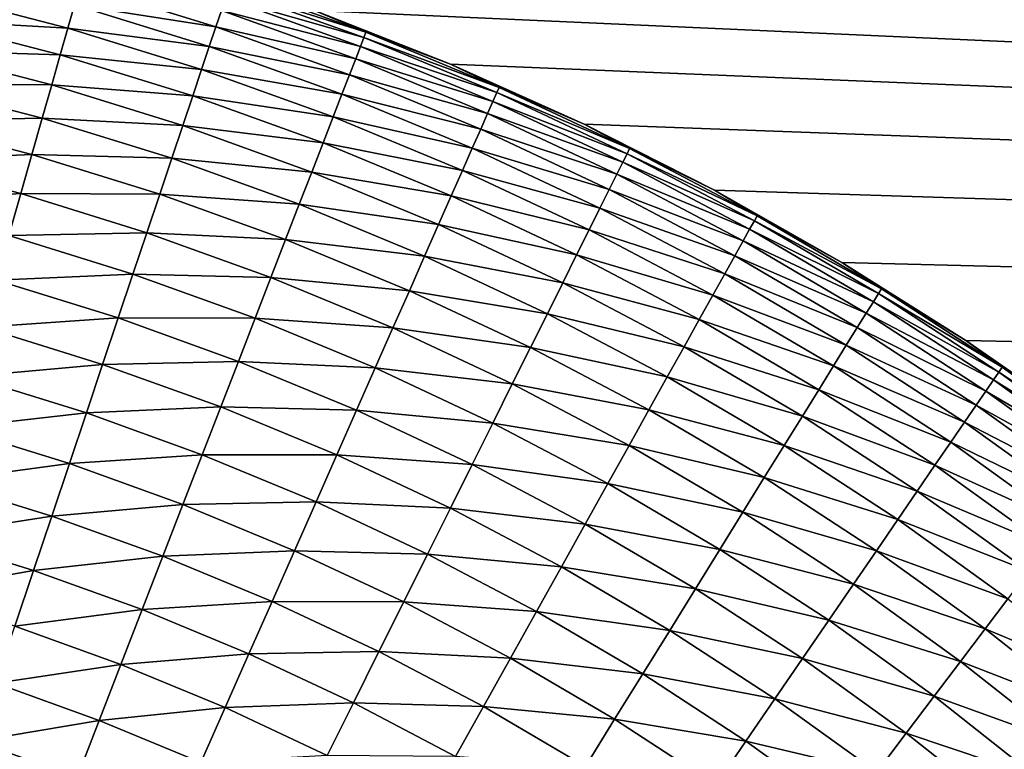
# Model space of a CAD drawing. Extents: x -260 to 260, y -882 to 882.
# Tile 169 of 234: x 11 to 25, y 610 to 621. Entities that reach past the tile are written whole.
import ezdxf

# ---------------------------------------------------------------- set-up
doc = ezdxf.new("R2010")
doc.units = 0
doc.header["$LTSCALE"] = 21.359881
for name, color, linetype in [('1', 7, 'CONTINUOUS'), ('2', 7, 'CONTINUOUS'), ('22', 7, 'CONTINUOUS'), ('25', 7, 'CONTINUOUS')]:
    doc.layers.add(name, color=color, linetype=linetype)

msp = doc.modelspace()

# ---------------------------------------------------------------- linework, layer by layer
at = {"layer": '1', "color": 7, "linetype": 'CONTINUOUS'}
for points in [[(253.525, 812.5), (-253.525, 0), (253.525, 0), (253.525, 812.5)], [(-253.525, 0), (253.525, 812.5), (116.582, 650.819), (-253.525, 0)], [(114.854, 648.894), (-253.525, 0), (116.582, 650.819), (114.854, 648.894)], [(113.045, 647.046), (-253.525, 0), (114.854, 648.894), (113.045, 647.046)], [(111.157, 645.277), (-253.525, 0), (113.045, 647.046), (111.157, 645.277)], [(109.196, 643.59), (-253.525, 0), (111.157, 645.277), (109.196, 643.59)], [(107.164, 641.99), (-253.525, 0), (109.196, 643.59), (107.164, 641.99)], [(105.065, 640.479), (-253.525, 0), (107.164, 641.99), (105.065, 640.479)], [(102.902, 639.059), (-253.525, 0), (105.065, 640.479), (102.902, 639.059)], [(100.681, 637.734), (-253.525, 0), (102.902, 639.059), (100.681, 637.734)], [(98.405, 636.505), (-253.525, 0), (100.681, 637.734), (98.405, 636.505)], [(96.078, 635.376), (-253.525, 0), (98.405, 636.505), (96.078, 635.376)], [(93.704, 634.347), (-253.525, 0), (96.078, 635.376), (93.704, 634.347)], [(91.289, 633.422), (-253.525, 0), (93.704, 634.347), (91.289, 633.422)], [(88.835, 632.602), (-253.525, 0), (91.289, 633.422), (88.835, 632.602)], [(86.349, 631.887), (-253.525, 0), (88.835, 632.602), (86.349, 631.887)], [(83.835, 631.281), (-253.525, 0), (86.349, 631.887), (83.835, 631.281)], [(81.296, 630.783), (-253.525, 0), (83.835, 631.281), (81.296, 630.783)], [(78.739, 630.395), (-253.525, 0), (81.296, 630.783), (78.739, 630.395)], [(76.167, 630.117), (-253.525, 0), (78.739, 630.395), (76.167, 630.117)], [(73.586, 629.95), (-253.525, 0), (76.167, 630.117), (73.586, 629.95)], [(71, 629.895), (-253.525, 0), (73.586, 629.95), (71, 629.895)], [(-129, 629.895), (-253.525, 0), (71, 629.895), (-129, 629.895)]]:
    msp.add_3dface(points, dxfattribs=at)
at = {"layer": '2', "color": 7, "linetype": 'CONTINUOUS'}
for points in [[(-129, 636.857, -9), (71, 636.857, -9), (201.2, 612.442, -9), (-129, 636.857, -9)], [(200.401, 612.494, -9), (-129, 636.857, -9), (201.2, 612.442, -9), (200.401, 612.494, -9)], [(-129, 636.857, -9), (200.401, 612.494, -9), (3.127, 623.39, -9), (-129, 636.857, -9)], [(3.127, 623.39, -9), (200.401, 612.494, -9), (5.204, 623.195, -9), (3.127, 623.39, -9)], [(5.204, 623.195, -9), (200.401, 612.494, -9), (7.27, 622.902, -9), (5.204, 623.195, -9)], [(7.27, 622.902, -9), (200.401, 612.494, -9), (9.32, 622.513, -9), (7.27, 622.902, -9)], [(9.32, 622.513, -9), (200.401, 612.494, -9), (11.35, 622.028, -9), (9.32, 622.513, -9)], [(11.35, 622.028, -9), (200.401, 612.494, -9), (13.354, 621.449, -9), (11.35, 622.028, -9)], [(13.354, 621.449, -9), (200.401, 612.494, -9), (15.329, 620.777, -9), (13.354, 621.449, -9)], [(15.329, 620.777, -9), (200.401, 612.494, -9), (17.27, 620.012, -9), (15.329, 620.777, -9)], [(17.27, 620.012, -9), (200.401, 612.494, -9), (19.173, 619.158, -9), (17.27, 620.012, -9)], [(19.173, 619.158, -9), (200.401, 612.494, -9), (21.035, 618.215, -9), (19.173, 619.158, -9)], [(21.035, 618.215, -9), (200.401, 612.494, -9), (22.85, 617.186, -9), (21.035, 618.215, -9)], [(22.85, 617.186, -9), (200.401, 612.494, -9), (24.614, 616.073, -9), (22.85, 617.186, -9)], [(24.614, 616.073, -9), (200.401, 612.494, -9), (26.325, 614.878, -9), (24.614, 616.073, -9)]]:
    msp.add_3dface(points, dxfattribs=at)
at = {"layer": '22', "color": 7, "linetype": 'CONTINUOUS'}
for points in [[(15.329, 620.777, -9), (17.27, 620.012, -9), (15.329, 620.777, -14), (15.329, 620.777, -9)], [(15.329, 620.777, -14), (17.27, 620.012, -9), (17.27, 620.012, -14), (15.329, 620.777, -14)], [(17.27, 620.012, -9), (19.173, 619.158, -9), (17.27, 620.012, -14), (17.27, 620.012, -9)], [(17.27, 620.012, -14), (19.173, 619.158, -9), (19.173, 619.158, -14), (17.27, 620.012, -14)], [(19.173, 619.158, -9), (21.035, 618.215, -9), (19.173, 619.158, -14), (19.173, 619.158, -9)], [(19.173, 619.158, -14), (21.035, 618.215, -9), (21.035, 618.215, -14), (19.173, 619.158, -14)], [(21.035, 618.215, -9), (22.85, 617.186, -9), (21.035, 618.215, -14), (21.035, 618.215, -9)], [(21.035, 618.215, -14), (22.85, 617.186, -9), (22.85, 617.186, -14), (21.035, 618.215, -14)], [(22.85, 617.186, -9), (24.614, 616.073, -9), (22.85, 617.186, -14), (22.85, 617.186, -9)], [(22.85, 617.186, -14), (24.614, 616.073, -9), (24.614, 616.073, -14), (22.85, 617.186, -14)], [(24.614, 616.073, -9), (26.325, 614.878, -9), (24.614, 616.073, -14), (24.614, 616.073, -9)], [(24.614, 616.073, -14), (26.325, 614.878, -9), (26.325, 614.878, -14), (24.614, 616.073, -14)]]:
    msp.add_3dface(points, dxfattribs=at)
at = {"layer": '25', "color": 7, "linetype": 'CONTINUOUS'}
for points in [[(13.926, 620.548, -18.466), (11.911, 620.862, -19.323), (11.992, 621.147, -18.466), (13.926, 620.548, -18.466)], [(13.926, 620.548, -18.466), (11.992, 621.147, -18.466), (14.003, 620.779, -17.592), (13.926, 620.548, -18.466)], [(16.036, 620.393, -15.809), (14.064, 620.96, -16.706), (14.107, 621.089, -15.809), (16.036, 620.393, -15.809)], [(16.065, 620.469, -14.906), (14.107, 621.089, -15.809), (14.133, 621.167, -14.906), (16.065, 620.469, -14.906)], [(16.036, 620.393, -15.809), (14.107, 621.089, -15.809), (16.065, 620.469, -14.906), (16.036, 620.393, -15.809)], [(15.329, 620.777, -14), (16.065, 620.469, -14.906), (14.133, 621.167, -14.906), (15.329, 620.777, -14)], [(11.816, 620.528, -20.161), (9.794, 620.643, -20.976), (9.885, 621.029, -20.161), (11.816, 620.528, -20.161)], [(11.816, 620.528, -20.161), (9.885, 621.029, -20.161), (11.911, 620.862, -19.323), (11.816, 620.528, -20.161)], [(15.986, 620.266, -16.706), (14.003, 620.779, -17.592), (14.064, 620.96, -16.706), (15.986, 620.266, -16.706)], [(15.986, 620.266, -16.706), (14.064, 620.96, -16.706), (16.036, 620.393, -15.809), (15.986, 620.266, -16.706)], [(13.831, 620.267, -19.323), (11.816, 620.528, -20.161), (11.911, 620.862, -19.323), (13.831, 620.267, -19.323)], [(13.831, 620.267, -19.323), (11.911, 620.862, -19.323), (13.926, 620.548, -18.466), (13.831, 620.267, -19.323)], [(11.707, 620.146, -20.976), (9.692, 620.209, -21.766), (9.794, 620.643, -20.976), (11.707, 620.146, -20.976)], [(11.707, 620.146, -20.976), (9.794, 620.643, -20.976), (11.816, 620.528, -20.161), (11.707, 620.146, -20.976)], [(15.918, 620.088, -17.592), (13.926, 620.548, -18.466), (14.003, 620.779, -17.592), (15.918, 620.088, -17.592)], [(15.918, 620.088, -17.592), (14.003, 620.779, -17.592), (15.986, 620.266, -16.706), (15.918, 620.088, -17.592)], [(15.329, 620.777, -14), (17.27, 620.012, -14), (16.065, 620.469, -14.906), (15.329, 620.777, -14)], [(13.721, 619.938, -20.161), (11.707, 620.146, -20.976), (11.816, 620.528, -20.161), (13.721, 619.938, -20.161)], [(13.721, 619.938, -20.161), (11.816, 620.528, -20.161), (13.831, 620.267, -19.323), (13.721, 619.938, -20.161)], [(15.83, 619.861, -18.466), (13.831, 620.267, -19.323), (13.926, 620.548, -18.466), (15.83, 619.861, -18.466)], [(15.83, 619.861, -18.466), (13.926, 620.548, -18.466), (15.918, 620.088, -17.592), (15.83, 619.861, -18.466)], [(17.93, 619.608, -15.809), (15.986, 620.266, -16.706), (16.036, 620.393, -15.809), (17.93, 619.608, -15.809)], [(17.963, 619.683, -14.906), (16.036, 620.393, -15.809), (16.065, 620.469, -14.906), (17.963, 619.683, -14.906)], [(17.93, 619.608, -15.809), (16.036, 620.393, -15.809), (17.963, 619.683, -14.906), (17.93, 619.608, -15.809)], [(17.27, 620.012, -14), (17.963, 619.683, -14.906), (16.065, 620.469, -14.906), (17.27, 620.012, -14)], [(15.723, 619.585, -19.323), (13.721, 619.938, -20.161), (13.831, 620.267, -19.323), (15.723, 619.585, -19.323)], [(15.723, 619.585, -19.323), (13.831, 620.267, -19.323), (15.83, 619.861, -18.466), (15.723, 619.585, -19.323)], [(17.875, 619.483, -16.706), (15.918, 620.088, -17.592), (15.986, 620.266, -16.706), (17.875, 619.483, -16.706)], [(17.875, 619.483, -16.706), (15.986, 620.266, -16.706), (17.93, 619.608, -15.809), (17.875, 619.483, -16.706)], [(11.585, 619.717, -21.766), (9.579, 619.729, -22.528), (9.692, 620.209, -21.766), (11.585, 619.717, -21.766)], [(11.585, 619.717, -21.766), (9.692, 620.209, -21.766), (11.707, 620.146, -20.976), (11.585, 619.717, -21.766)], [(13.595, 619.561, -20.976), (11.585, 619.717, -21.766), (11.707, 620.146, -20.976), (13.595, 619.561, -20.976)], [(13.595, 619.561, -20.976), (11.707, 620.146, -20.976), (13.721, 619.938, -20.161), (13.595, 619.561, -20.976)], [(17.798, 619.309, -17.592), (15.83, 619.861, -18.466), (15.918, 620.088, -17.592), (17.798, 619.309, -17.592)], [(17.798, 619.309, -17.592), (15.918, 620.088, -17.592), (17.875, 619.483, -16.706), (17.798, 619.309, -17.592)], [(17.27, 620.012, -14), (19.173, 619.158, -14), (17.963, 619.683, -14.906), (17.27, 620.012, -14)], [(15.597, 619.261, -20.161), (13.595, 619.561, -20.976), (13.721, 619.938, -20.161), (15.597, 619.261, -20.161)], [(15.597, 619.261, -20.161), (13.721, 619.938, -20.161), (15.723, 619.585, -19.323), (15.597, 619.261, -20.161)], [(17.7, 619.086, -18.466), (15.723, 619.585, -19.323), (15.83, 619.861, -18.466), (17.7, 619.086, -18.466)], [(17.7, 619.086, -18.466), (15.83, 619.861, -18.466), (17.798, 619.309, -17.592), (17.7, 619.086, -18.466)], [(11.45, 619.243, -22.528), (9.456, 619.205, -23.258), (9.579, 619.729, -22.528), (11.45, 619.243, -22.528)], [(11.45, 619.243, -22.528), (9.579, 619.729, -22.528), (11.585, 619.717, -21.766), (11.45, 619.243, -22.528)], [(13.453, 619.138, -21.766), (11.45, 619.243, -22.528), (11.585, 619.717, -21.766), (13.453, 619.138, -21.766)], [(13.453, 619.138, -21.766), (11.585, 619.717, -21.766), (13.595, 619.561, -20.976), (13.453, 619.138, -21.766)], [(19.823, 618.81, -14.906), (17.93, 619.608, -15.809), (17.963, 619.683, -14.906), (19.823, 618.81, -14.906)], [(19.173, 619.158, -14), (19.823, 618.81, -14.906), (17.963, 619.683, -14.906), (19.173, 619.158, -14)], [(15.454, 618.89, -20.976), (13.453, 619.138, -21.766), (13.595, 619.561, -20.976), (15.454, 618.89, -20.976)], [(15.454, 618.89, -20.976), (13.595, 619.561, -20.976), (15.597, 619.261, -20.161), (15.454, 618.89, -20.976)], [(17.58, 618.815, -19.323), (15.597, 619.261, -20.161), (15.723, 619.585, -19.323), (17.58, 618.815, -19.323)], [(17.58, 618.815, -19.323), (15.723, 619.585, -19.323), (17.7, 619.086, -18.466), (17.58, 618.815, -19.323)], [(19.787, 618.737, -15.809), (17.875, 619.483, -16.706), (17.93, 619.608, -15.809), (19.787, 618.737, -15.809)], [(19.787, 618.737, -15.809), (17.93, 619.608, -15.809), (19.823, 618.81, -14.906), (19.787, 618.737, -15.809)], [(19.726, 618.615, -16.706), (17.798, 619.309, -17.592), (17.875, 619.483, -16.706), (19.726, 618.615, -16.706)], [(19.726, 618.615, -16.706), (17.875, 619.483, -16.706), (19.787, 618.737, -15.809), (19.726, 618.615, -16.706)], [(11.303, 618.725, -23.258), (9.456, 619.205, -23.258), (11.45, 619.243, -22.528), (11.303, 618.725, -23.258)], [(13.296, 618.671, -22.528), (11.303, 618.725, -23.258), (11.45, 619.243, -22.528), (13.296, 618.671, -22.528)], [(13.296, 618.671, -22.528), (11.45, 619.243, -22.528), (13.453, 619.138, -21.766), (13.296, 618.671, -22.528)], [(17.44, 618.497, -20.161), (15.454, 618.89, -20.976), (15.597, 619.261, -20.161), (17.44, 618.497, -20.161)], [(17.44, 618.497, -20.161), (15.597, 619.261, -20.161), (17.58, 618.815, -19.323), (17.44, 618.497, -20.161)], [(19.641, 618.444, -17.592), (17.7, 619.086, -18.466), (17.798, 619.309, -17.592), (19.641, 618.444, -17.592)], [(19.641, 618.444, -17.592), (17.798, 619.309, -17.592), (19.726, 618.615, -16.706), (19.641, 618.444, -17.592)], [(11.303, 618.725, -23.258), (9.323, 618.639, -23.954), (9.456, 619.205, -23.258), (11.303, 618.725, -23.258)], [(15.292, 618.474, -21.766), (13.296, 618.671, -22.528), (13.453, 619.138, -21.766), (15.292, 618.474, -21.766)], [(15.292, 618.474, -21.766), (13.453, 619.138, -21.766), (15.454, 618.89, -20.976), (15.292, 618.474, -21.766)], [(19.173, 619.158, -14), (21.035, 618.215, -14), (19.823, 618.81, -14.906), (19.173, 619.158, -14)], [(19.532, 618.226, -18.466), (17.58, 618.815, -19.323), (17.7, 619.086, -18.466), (19.532, 618.226, -18.466)], [(19.532, 618.226, -18.466), (17.7, 619.086, -18.466), (19.641, 618.444, -17.592), (19.532, 618.226, -18.466)], [(17.279, 618.134, -20.976), (15.292, 618.474, -21.766), (15.454, 618.89, -20.976), (17.279, 618.134, -20.976)], [(17.279, 618.134, -20.976), (15.454, 618.89, -20.976), (17.44, 618.497, -20.161), (17.279, 618.134, -20.976)], [(11.144, 618.167, -23.954), (9.323, 618.639, -23.954), (11.303, 618.725, -23.258), (11.144, 618.167, -23.954)], [(13.125, 618.161, -23.258), (11.144, 618.167, -23.954), (11.303, 618.725, -23.258), (13.125, 618.161, -23.258)], [(13.125, 618.161, -23.258), (11.303, 618.725, -23.258), (13.296, 618.671, -22.528), (13.125, 618.161, -23.258)], [(19.4, 617.961, -19.323), (17.44, 618.497, -20.161), (17.58, 618.815, -19.323), (19.4, 617.961, -19.323)], [(19.4, 617.961, -19.323), (17.58, 618.815, -19.323), (19.532, 618.226, -18.466), (19.4, 617.961, -19.323)], [(21.601, 617.781, -15.809), (19.726, 618.615, -16.706), (19.787, 618.737, -15.809), (21.601, 617.781, -15.809)], [(21.641, 617.852, -14.906), (19.787, 618.737, -15.809), (19.823, 618.81, -14.906), (21.641, 617.852, -14.906)], [(21.601, 617.781, -15.809), (19.787, 618.737, -15.809), (21.641, 617.852, -14.906), (21.601, 617.781, -15.809)], [(21.035, 618.215, -14), (21.641, 617.852, -14.906), (19.823, 618.81, -14.906), (21.035, 618.215, -14)], [(11.144, 618.167, -23.954), (9.181, 618.034, -24.614), (9.323, 618.639, -23.954), (11.144, 618.167, -23.954)], [(15.114, 618.015, -22.528), (13.125, 618.161, -23.258), (13.296, 618.671, -22.528), (15.114, 618.015, -22.528)], [(15.114, 618.015, -22.528), (13.296, 618.671, -22.528), (15.292, 618.474, -21.766), (15.114, 618.015, -22.528)], [(21.534, 617.661, -16.706), (19.641, 618.444, -17.592), (19.726, 618.615, -16.706), (21.534, 617.661, -16.706)], [(21.534, 617.661, -16.706), (19.726, 618.615, -16.706), (21.601, 617.781, -15.809), (21.534, 617.661, -16.706)], [(17.099, 617.726, -21.766), (15.114, 618.015, -22.528), (15.292, 618.474, -21.766), (17.099, 617.726, -21.766)], [(17.099, 617.726, -21.766), (15.292, 618.474, -21.766), (17.279, 618.134, -20.976), (17.099, 617.726, -21.766)], [(19.245, 617.65, -20.161), (17.279, 618.134, -20.976), (17.44, 618.497, -20.161), (19.245, 617.65, -20.161)], [(19.245, 617.65, -20.161), (17.44, 618.497, -20.161), (19.4, 617.961, -19.323), (19.245, 617.65, -20.161)], [(21.441, 617.495, -17.592), (19.532, 618.226, -18.466), (19.641, 618.444, -17.592), (21.441, 617.495, -17.592)], [(21.441, 617.495, -17.592), (19.641, 618.444, -17.592), (21.534, 617.661, -16.706), (21.441, 617.495, -17.592)], [(10.974, 617.568, -24.614), (9.181, 618.034, -24.614), (11.144, 618.167, -23.954), (10.974, 617.568, -24.614)], [(12.941, 617.61, -23.954), (10.974, 617.568, -24.614), (11.144, 618.167, -23.954), (12.941, 617.61, -23.954)], [(12.941, 617.61, -23.954), (11.144, 618.167, -23.954), (13.125, 618.161, -23.258), (12.941, 617.61, -23.954)], [(14.92, 617.513, -23.258), (12.941, 617.61, -23.954), (13.125, 618.161, -23.258), (14.92, 617.513, -23.258)], [(14.92, 617.513, -23.258), (13.125, 618.161, -23.258), (15.114, 618.015, -22.528), (14.92, 617.513, -23.258)], [(19.068, 617.294, -20.976), (17.099, 617.726, -21.766), (17.279, 618.134, -20.976), (19.068, 617.294, -20.976)], [(19.068, 617.294, -20.976), (17.279, 618.134, -20.976), (19.245, 617.65, -20.161), (19.068, 617.294, -20.976)], [(21.323, 617.282, -18.466), (19.4, 617.961, -19.323), (19.532, 618.226, -18.466), (21.323, 617.282, -18.466)], [(21.323, 617.282, -18.466), (19.532, 618.226, -18.466), (21.441, 617.495, -17.592), (21.323, 617.282, -18.466)], [(21.035, 618.215, -14), (22.85, 617.186, -14), (21.641, 617.852, -14.906), (21.035, 618.215, -14)], [(16.9, 617.275, -22.528), (14.92, 617.513, -23.258), (15.114, 618.015, -22.528), (16.9, 617.275, -22.528)], [(16.9, 617.275, -22.528), (15.114, 618.015, -22.528), (17.099, 617.726, -21.766), (16.9, 617.275, -22.528)], [(21.179, 617.023, -19.323), (19.245, 617.65, -20.161), (19.4, 617.961, -19.323), (21.179, 617.023, -19.323)], [(21.179, 617.023, -19.323), (19.4, 617.961, -19.323), (21.323, 617.282, -18.466), (21.179, 617.023, -19.323)], [(23.412, 616.811, -14.906), (21.601, 617.781, -15.809), (21.641, 617.852, -14.906), (23.412, 616.811, -14.906)], [(22.85, 617.186, -14), (23.412, 616.811, -14.906), (21.641, 617.852, -14.906), (22.85, 617.186, -14)], [(18.869, 616.895, -21.766), (16.9, 617.275, -22.528), (17.099, 617.726, -21.766), (18.869, 616.895, -21.766)], [(18.869, 616.895, -21.766), (17.099, 617.726, -21.766), (19.068, 617.294, -20.976), (18.869, 616.895, -21.766)], [(23.369, 616.742, -15.809), (21.534, 617.661, -16.706), (21.601, 617.781, -15.809), (23.369, 616.742, -15.809)], [(23.369, 616.742, -15.809), (21.601, 617.781, -15.809), (23.412, 616.811, -14.906), (23.369, 616.742, -15.809)], [(12.743, 617.02, -24.614), (10.793, 616.932, -25.235), (10.974, 617.568, -24.614), (12.743, 617.02, -24.614)], [(12.743, 617.02, -24.614), (10.974, 617.568, -24.614), (12.941, 617.61, -23.954), (12.743, 617.02, -24.614)], [(14.71, 616.971, -23.954), (12.743, 617.02, -24.614), (12.941, 617.61, -23.954), (14.71, 616.971, -23.954)], [(14.71, 616.971, -23.954), (12.941, 617.61, -23.954), (14.92, 617.513, -23.258), (14.71, 616.971, -23.954)], [(21.01, 616.72, -20.161), (19.068, 617.294, -20.976), (19.245, 617.65, -20.161), (21.01, 616.72, -20.161)], [(21.01, 616.72, -20.161), (19.245, 617.65, -20.161), (21.179, 617.023, -19.323), (21.01, 616.72, -20.161)], [(23.297, 616.625, -16.706), (21.441, 617.495, -17.592), (21.534, 617.661, -16.706), (23.297, 616.625, -16.706)], [(23.297, 616.625, -16.706), (21.534, 617.661, -16.706), (23.369, 616.742, -15.809), (23.297, 616.625, -16.706)], [(16.683, 616.783, -23.258), (14.71, 616.971, -23.954), (14.92, 617.513, -23.258), (16.683, 616.783, -23.258)], [(16.683, 616.783, -23.258), (14.92, 617.513, -23.258), (16.9, 617.275, -22.528), (16.683, 616.783, -23.258)], [(23.196, 616.464, -17.592), (21.323, 617.282, -18.466), (21.441, 617.495, -17.592), (23.196, 616.464, -17.592)], [(23.196, 616.464, -17.592), (21.441, 617.495, -17.592), (23.297, 616.625, -16.706), (23.196, 616.464, -17.592)], [(18.65, 616.454, -22.528), (16.683, 616.783, -23.258), (16.9, 617.275, -22.528), (18.65, 616.454, -22.528)], [(18.65, 616.454, -22.528), (16.9, 617.275, -22.528), (18.869, 616.895, -21.766), (18.65, 616.454, -22.528)], [(20.816, 616.373, -20.976), (18.869, 616.895, -21.766), (19.068, 617.294, -20.976), (20.816, 616.373, -20.976)], [(20.816, 616.373, -20.976), (19.068, 617.294, -20.976), (21.01, 616.72, -20.161), (20.816, 616.373, -20.976)], [(23.068, 616.256, -18.466), (21.179, 617.023, -19.323), (21.323, 617.282, -18.466), (23.068, 616.256, -18.466)], [(23.068, 616.256, -18.466), (21.323, 617.282, -18.466), (23.196, 616.464, -17.592), (23.068, 616.256, -18.466)], [(22.85, 617.186, -14), (24.614, 616.073, -14), (23.412, 616.811, -14.906), (22.85, 617.186, -14)], [(12.533, 616.394, -25.235), (10.793, 616.932, -25.235), (12.743, 617.02, -24.614), (12.533, 616.394, -25.235)], [(14.485, 616.391, -24.614), (12.533, 616.394, -25.235), (12.743, 617.02, -24.614), (14.485, 616.391, -24.614)], [(14.485, 616.391, -24.614), (12.743, 617.02, -24.614), (14.71, 616.971, -23.954), (14.485, 616.391, -24.614)], [(22.912, 616.005, -19.323), (21.01, 616.72, -20.161), (21.179, 617.023, -19.323), (22.912, 616.005, -19.323)], [(22.912, 616.005, -19.323), (21.179, 617.023, -19.323), (23.068, 616.256, -18.466), (22.912, 616.005, -19.323)], [(12.533, 616.394, -25.235), (10.602, 616.262, -25.816), (10.793, 616.932, -25.235), (12.533, 616.394, -25.235)], [(16.448, 616.251, -23.954), (14.485, 616.391, -24.614), (14.71, 616.971, -23.954), (16.448, 616.251, -23.954)], [(16.448, 616.251, -23.954), (14.71, 616.971, -23.954), (16.683, 616.783, -23.258), (16.448, 616.251, -23.954)], [(20.599, 615.983, -21.766), (18.65, 616.454, -22.528), (18.869, 616.895, -21.766), (20.599, 615.983, -21.766)], [(20.599, 615.983, -21.766), (18.869, 616.895, -21.766), (20.816, 616.373, -20.976), (20.599, 615.983, -21.766)], [(18.41, 615.972, -23.258), (16.448, 616.251, -23.954), (16.683, 616.783, -23.258), (18.41, 615.972, -23.258)], [(18.41, 615.972, -23.258), (16.683, 616.783, -23.258), (18.65, 616.454, -22.528), (18.41, 615.972, -23.258)], [(22.729, 615.709, -20.161), (20.816, 616.373, -20.976), (21.01, 616.72, -20.161), (22.729, 615.709, -20.161)], [(22.729, 615.709, -20.161), (21.01, 616.72, -20.161), (22.912, 616.005, -19.323), (22.729, 615.709, -20.161)], [(25.087, 615.622, -15.809), (23.297, 616.625, -16.706), (23.369, 616.742, -15.809), (25.087, 615.622, -15.809)], [(25.133, 615.69, -14.906), (23.369, 616.742, -15.809), (23.412, 616.811, -14.906), (25.133, 615.69, -14.906)], [(25.087, 615.622, -15.809), (23.369, 616.742, -15.809), (25.133, 615.69, -14.906), (25.087, 615.622, -15.809)], [(24.614, 616.073, -14), (25.133, 615.69, -14.906), (23.412, 616.811, -14.906), (24.614, 616.073, -14)], [(25.01, 615.509, -16.706), (23.196, 616.464, -17.592), (23.297, 616.625, -16.706), (25.01, 615.509, -16.706)], [(25.01, 615.509, -16.706), (23.297, 616.625, -16.706), (25.087, 615.622, -15.809), (25.01, 615.509, -16.706)], [(20.36, 615.552, -22.528), (18.41, 615.972, -23.258), (18.65, 616.454, -22.528), (20.36, 615.552, -22.528)], [(20.36, 615.552, -22.528), (18.65, 616.454, -22.528), (20.599, 615.983, -21.766), (20.36, 615.552, -22.528)], [(24.902, 615.352, -17.592), (23.068, 616.256, -18.466), (23.196, 616.464, -17.592), (24.902, 615.352, -17.592)], [(24.902, 615.352, -17.592), (23.196, 616.464, -17.592), (25.01, 615.509, -16.706), (24.902, 615.352, -17.592)], [(12.311, 615.732, -25.816), (10.602, 616.262, -25.816), (12.533, 616.394, -25.235), (12.311, 615.732, -25.816)], [(14.247, 615.775, -25.235), (12.311, 615.732, -25.816), (12.533, 616.394, -25.235), (14.247, 615.775, -25.235)], [(14.247, 615.775, -25.235), (12.533, 616.394, -25.235), (14.485, 616.391, -24.614), (14.247, 615.775, -25.235)], [(16.197, 615.682, -24.614), (14.247, 615.775, -25.235), (14.485, 616.391, -24.614), (16.197, 615.682, -24.614)], [(16.197, 615.682, -24.614), (14.485, 616.391, -24.614), (16.448, 616.251, -23.954), (16.197, 615.682, -24.614)], [(22.52, 615.371, -20.976), (20.599, 615.983, -21.766), (20.816, 616.373, -20.976), (22.52, 615.371, -20.976)], [(22.52, 615.371, -20.976), (20.816, 616.373, -20.976), (22.729, 615.709, -20.161), (22.52, 615.371, -20.976)], [(12.311, 615.732, -25.816), (10.402, 615.559, -26.352), (10.602, 616.262, -25.816), (12.311, 615.732, -25.816)], [(18.151, 615.452, -23.954), (16.197, 615.682, -24.614), (16.448, 616.251, -23.954), (18.151, 615.452, -23.954)], [(18.151, 615.452, -23.954), (16.448, 616.251, -23.954), (18.41, 615.972, -23.258), (18.151, 615.452, -23.954)], [(24.764, 615.151, -18.466), (22.912, 616.005, -19.323), (23.068, 616.256, -18.466), (24.764, 615.151, -18.466)], [(24.764, 615.151, -18.466), (23.068, 616.256, -18.466), (24.902, 615.352, -17.592), (24.764, 615.151, -18.466)], [(24.614, 616.073, -14), (26.325, 614.878, -14), (25.133, 615.69, -14.906), (24.614, 616.073, -14)], [(20.098, 615.082, -23.258), (18.151, 615.452, -23.954), (18.41, 615.972, -23.258), (20.098, 615.082, -23.258)], [(20.098, 615.082, -23.258), (18.41, 615.972, -23.258), (20.36, 615.552, -22.528), (20.098, 615.082, -23.258)], [(22.285, 614.992, -21.766), (20.36, 615.552, -22.528), (20.599, 615.983, -21.766), (22.285, 614.992, -21.766)], [(22.285, 614.992, -21.766), (20.599, 615.983, -21.766), (22.52, 615.371, -20.976), (22.285, 614.992, -21.766)], [(24.597, 614.907, -19.323), (22.729, 615.709, -20.161), (22.912, 616.005, -19.323), (24.597, 614.907, -19.323)], [(24.597, 614.907, -19.323), (22.912, 616.005, -19.323), (24.764, 615.151, -18.466), (24.597, 614.907, -19.323)], [(12.079, 615.039, -26.352), (10.402, 615.559, -26.352), (12.311, 615.732, -25.816), (12.079, 615.039, -26.352)], [(13.995, 615.125, -25.816), (12.079, 615.039, -26.352), (12.311, 615.732, -25.816), (13.995, 615.125, -25.816)], [(13.995, 615.125, -25.816), (12.311, 615.732, -25.816), (14.247, 615.775, -25.235), (13.995, 615.125, -25.816)], [(15.93, 615.078, -25.235), (13.995, 615.125, -25.816), (14.247, 615.775, -25.235), (15.93, 615.078, -25.235)], [(15.93, 615.078, -25.235), (14.247, 615.775, -25.235), (16.197, 615.682, -24.614), (15.93, 615.078, -25.235)], [(17.874, 614.895, -24.614), (15.93, 615.078, -25.235), (16.197, 615.682, -24.614), (17.874, 614.895, -24.614)], [(17.874, 614.895, -24.614), (16.197, 615.682, -24.614), (18.151, 615.452, -23.954), (17.874, 614.895, -24.614)], [(24.4, 614.62, -20.161), (22.52, 615.371, -20.976), (22.729, 615.709, -20.161), (24.4, 614.62, -20.161)], [(24.4, 614.62, -20.161), (22.729, 615.709, -20.161), (24.597, 614.907, -19.323), (24.4, 614.62, -20.161)], [(26.751, 614.424, -15.809), (25.01, 615.509, -16.706), (25.087, 615.622, -15.809), (26.751, 614.424, -15.809)], [(26.801, 614.49, -14.906), (25.087, 615.622, -15.809), (25.133, 615.69, -14.906), (26.801, 614.49, -14.906)], [(26.751, 614.424, -15.809), (25.087, 615.622, -15.809), (26.801, 614.49, -14.906), (26.751, 614.424, -15.809)], [(26.325, 614.878, -14), (26.801, 614.49, -14.906), (25.133, 615.69, -14.906), (26.325, 614.878, -14)], [(12.079, 615.039, -26.352), (10.193, 614.826, -26.844), (10.402, 615.559, -26.352), (12.079, 615.039, -26.352)], [(19.815, 614.575, -23.954), (17.874, 614.895, -24.614), (18.151, 615.452, -23.954), (19.815, 614.575, -23.954)], [(19.815, 614.575, -23.954), (18.151, 615.452, -23.954), (20.098, 615.082, -23.258), (19.815, 614.575, -23.954)], [(22.026, 614.573, -22.528), (20.098, 615.082, -23.258), (20.36, 615.552, -22.528), (22.026, 614.573, -22.528)], [(22.026, 614.573, -22.528), (20.36, 615.552, -22.528), (22.285, 614.992, -21.766), (22.026, 614.573, -22.528)], [(26.669, 614.315, -16.706), (24.902, 615.352, -17.592), (25.01, 615.509, -16.706), (26.669, 614.315, -16.706)], [(26.669, 614.315, -16.706), (25.01, 615.509, -16.706), (26.751, 614.424, -15.809), (26.669, 614.315, -16.706)], [(24.176, 614.292, -20.976), (22.285, 614.992, -21.766), (22.52, 615.371, -20.976), (24.176, 614.292, -20.976)], [(24.176, 614.292, -20.976), (22.52, 615.371, -20.976), (24.4, 614.62, -20.161), (24.176, 614.292, -20.976)], [(26.554, 614.163, -17.592), (24.764, 615.151, -18.466), (24.902, 615.352, -17.592), (26.554, 614.163, -17.592)], [(26.554, 614.163, -17.592), (24.902, 615.352, -17.592), (26.669, 614.315, -16.706), (26.554, 614.163, -17.592)], [(11.837, 614.317, -26.844), (10.193, 614.826, -26.844), (12.079, 615.039, -26.352), (11.837, 614.317, -26.844)], [(13.731, 614.443, -26.352), (11.837, 614.317, -26.844), (12.079, 615.039, -26.352), (13.731, 614.443, -26.352)], [(13.731, 614.443, -26.352), (12.079, 615.039, -26.352), (13.995, 615.125, -25.816), (13.731, 614.443, -26.352)], [(15.648, 614.44, -25.816), (13.731, 614.443, -26.352), (13.995, 615.125, -25.816), (15.648, 614.44, -25.816)], [(15.648, 614.44, -25.816), (13.995, 615.125, -25.816), (15.93, 615.078, -25.235), (15.648, 614.44, -25.816)], [(17.579, 614.303, -25.235), (15.648, 614.44, -25.816), (15.93, 615.078, -25.235), (17.579, 614.303, -25.235)], [(17.579, 614.303, -25.235), (15.93, 615.078, -25.235), (17.874, 614.895, -24.614), (17.579, 614.303, -25.235)], [(21.743, 614.116, -23.258), (19.815, 614.575, -23.954), (20.098, 615.082, -23.258), (21.743, 614.116, -23.258)], [(21.743, 614.116, -23.258), (20.098, 615.082, -23.258), (22.026, 614.573, -22.528), (21.743, 614.116, -23.258)], [(26.407, 613.969, -18.466), (24.597, 614.907, -19.323), (24.764, 615.151, -18.466), (26.407, 613.969, -18.466)], [(26.407, 613.969, -18.466), (24.764, 615.151, -18.466), (26.554, 614.163, -17.592), (26.407, 613.969, -18.466)], [(19.512, 614.031, -24.614), (17.579, 614.303, -25.235), (17.874, 614.895, -24.614), (19.512, 614.031, -24.614)], [(19.512, 614.031, -24.614), (17.874, 614.895, -24.614), (19.815, 614.575, -23.954), (19.512, 614.031, -24.614)], [(23.924, 613.925, -21.766), (22.026, 614.573, -22.528), (22.285, 614.992, -21.766), (23.924, 613.925, -21.766)], [(23.924, 613.925, -21.766), (22.285, 614.992, -21.766), (24.176, 614.292, -20.976), (23.924, 613.925, -21.766)], [(26.229, 613.733, -19.323), (24.4, 614.62, -20.161), (24.597, 614.907, -19.323), (26.229, 613.733, -19.323)], [(26.229, 613.733, -19.323), (24.597, 614.907, -19.323), (26.407, 613.969, -18.466), (26.229, 613.733, -19.323)], [(11.837, 614.317, -26.844), (9.977, 614.065, -27.289), (10.193, 614.826, -26.844), (11.837, 614.317, -26.844)], [(26.02, 613.455, -20.161), (24.176, 614.292, -20.976), (24.4, 614.62, -20.161), (26.02, 613.455, -20.161)], [(26.02, 613.455, -20.161), (24.4, 614.62, -20.161), (26.229, 613.733, -19.323), (26.02, 613.455, -20.161)], [(21.437, 613.622, -23.954), (19.512, 614.031, -24.614), (19.815, 614.575, -23.954), (21.437, 613.622, -23.954)], [(21.437, 613.622, -23.954), (19.815, 614.575, -23.954), (21.743, 614.116, -23.258), (21.437, 613.622, -23.954)], [(23.645, 613.518, -22.528), (21.743, 614.116, -23.258), (22.026, 614.573, -22.528), (23.645, 613.518, -22.528)], [(23.645, 613.518, -22.528), (22.026, 614.573, -22.528), (23.924, 613.925, -21.766), (23.645, 613.518, -22.528)], [(13.455, 613.732, -26.844), (11.837, 614.317, -26.844), (13.731, 614.443, -26.352), (13.455, 613.732, -26.844)], [(15.353, 613.771, -26.352), (13.455, 613.732, -26.844), (13.731, 614.443, -26.352), (15.353, 613.771, -26.352)], [(15.353, 613.771, -26.352), (13.731, 614.443, -26.352), (15.648, 614.44, -25.816), (15.353, 613.771, -26.352)], [(17.268, 613.679, -25.816), (15.353, 613.771, -26.352), (15.648, 614.44, -25.816), (17.268, 613.679, -25.816)], [(17.268, 613.679, -25.816), (15.648, 614.44, -25.816), (17.579, 614.303, -25.235), (17.268, 613.679, -25.816)], [(11.586, 613.567, -27.289), (9.977, 614.065, -27.289), (11.837, 614.317, -26.844), (11.586, 613.567, -27.289)], [(13.455, 613.732, -26.844), (11.586, 613.567, -27.289), (11.837, 614.317, -26.844), (13.455, 613.732, -26.844)], [(19.191, 613.454, -25.235), (17.268, 613.679, -25.816), (17.579, 614.303, -25.235), (19.191, 613.454, -25.235)], [(19.191, 613.454, -25.235), (17.579, 614.303, -25.235), (19.512, 614.031, -24.614), (19.191, 613.454, -25.235)], [(25.78, 613.138, -20.976), (23.924, 613.925, -21.766), (24.176, 614.292, -20.976), (25.78, 613.138, -20.976)], [(25.78, 613.138, -20.976), (24.176, 614.292, -20.976), (26.02, 613.455, -20.161), (25.78, 613.138, -20.976)], [(11.586, 613.567, -27.289), (9.754, 613.281, -27.685), (9.977, 614.065, -27.289), (11.586, 613.567, -27.289)], [(23.341, 613.074, -23.258), (21.437, 613.622, -23.954), (21.743, 614.116, -23.258), (23.341, 613.074, -23.258)], [(23.341, 613.074, -23.258), (21.743, 614.116, -23.258), (23.645, 613.518, -22.528), (23.341, 613.074, -23.258)], [(21.109, 613.093, -24.614), (19.191, 613.454, -25.235), (19.512, 614.031, -24.614), (21.109, 613.093, -24.614)], [(21.109, 613.093, -24.614), (19.512, 614.031, -24.614), (21.437, 613.622, -23.954), (21.109, 613.093, -24.614)], [(25.511, 612.782, -21.766), (23.645, 613.518, -22.528), (23.924, 613.925, -21.766), (25.511, 612.782, -21.766)], [(25.511, 612.782, -21.766), (23.924, 613.925, -21.766), (25.78, 613.138, -20.976), (25.511, 612.782, -21.766)], [(15.045, 613.074, -26.844), (13.455, 613.732, -26.844), (15.353, 613.771, -26.352), (15.045, 613.074, -26.844)], [(16.942, 613.025, -26.352), (15.045, 613.074, -26.844), (15.353, 613.771, -26.352), (16.942, 613.025, -26.352)], [(16.942, 613.025, -26.352), (15.353, 613.771, -26.352), (17.268, 613.679, -25.816), (16.942, 613.025, -26.352)], [(13.17, 612.995, -27.289), (11.586, 613.567, -27.289), (13.455, 613.732, -26.844), (13.17, 612.995, -27.289)], [(15.045, 613.074, -26.844), (13.17, 612.995, -27.289), (13.455, 613.732, -26.844), (15.045, 613.074, -26.844)], [(18.851, 612.845, -25.816), (16.942, 613.025, -26.352), (17.268, 613.679, -25.816), (18.851, 612.845, -25.816)], [(18.851, 612.845, -25.816), (17.268, 613.679, -25.816), (19.191, 613.454, -25.235), (18.851, 612.845, -25.816)], [(11.327, 612.794, -27.685), (9.754, 613.281, -27.685), (11.586, 613.567, -27.289), (11.327, 612.794, -27.685)], [(13.17, 612.995, -27.289), (11.327, 612.794, -27.685), (11.586, 613.567, -27.289), (13.17, 612.995, -27.289)], [(23.013, 612.595, -23.954), (21.109, 613.093, -24.614), (21.437, 613.622, -23.954), (23.013, 612.595, -23.954)], [(23.013, 612.595, -23.954), (21.437, 613.622, -23.954), (23.341, 613.074, -23.258), (23.013, 612.595, -23.954)], [(25.214, 612.389, -22.528), (23.341, 613.074, -23.258), (23.645, 613.518, -22.528), (25.214, 612.389, -22.528)], [(25.214, 612.389, -22.528), (23.645, 613.518, -22.528), (25.511, 612.782, -21.766), (25.214, 612.389, -22.528)], [(20.761, 612.531, -25.235), (18.851, 612.845, -25.816), (19.191, 613.454, -25.235), (20.761, 612.531, -25.235)], [(20.761, 612.531, -25.235), (19.191, 613.454, -25.235), (21.109, 613.093, -24.614), (20.761, 612.531, -25.235)], [(11.327, 612.794, -27.685), (9.524, 612.474, -28.031), (9.754, 613.281, -27.685), (11.327, 612.794, -27.685)], [(14.726, 612.351, -27.289), (13.17, 612.995, -27.289), (15.045, 613.074, -26.844), (14.726, 612.351, -27.289)], [(16.603, 612.343, -26.844), (14.726, 612.351, -27.289), (15.045, 613.074, -26.844), (16.603, 612.343, -26.844)], [(16.603, 612.343, -26.844), (15.045, 613.074, -26.844), (16.942, 613.025, -26.352), (16.603, 612.343, -26.844)], [(22.661, 612.081, -24.614), (20.761, 612.531, -25.235), (21.109, 613.093, -24.614), (22.661, 612.081, -24.614)], [(22.661, 612.081, -24.614), (21.109, 613.093, -24.614), (23.013, 612.595, -23.954), (22.661, 612.081, -24.614)], [(24.89, 611.96, -23.258), (23.013, 612.595, -23.954), (23.341, 613.074, -23.258), (24.89, 611.96, -23.258)], [(24.89, 611.96, -23.258), (23.341, 613.074, -23.258), (25.214, 612.389, -22.528), (24.89, 611.96, -23.258)], [(12.875, 612.235, -27.685), (11.327, 612.794, -27.685), (13.17, 612.995, -27.289), (12.875, 612.235, -27.685)], [(14.726, 612.351, -27.289), (12.875, 612.235, -27.685), (13.17, 612.995, -27.289), (14.726, 612.351, -27.289)], [(18.496, 612.206, -26.352), (16.603, 612.343, -26.844), (16.942, 613.025, -26.352), (18.496, 612.206, -26.352)], [(18.496, 612.206, -26.352), (16.942, 613.025, -26.352), (18.851, 612.845, -25.816), (18.496, 612.206, -26.352)], [(11.06, 611.999, -28.031), (9.524, 612.474, -28.031), (11.327, 612.794, -27.685), (11.06, 611.999, -28.031)], [(12.875, 612.235, -27.685), (11.06, 611.999, -28.031), (11.327, 612.794, -27.685), (12.875, 612.235, -27.685)], [(20.394, 611.938, -25.816), (18.496, 612.206, -26.352), (18.851, 612.845, -25.816), (20.394, 611.938, -25.816)], [(20.394, 611.938, -25.816), (18.851, 612.845, -25.816), (20.761, 612.531, -25.235), (20.394, 611.938, -25.816)], [(22.288, 611.536, -25.235), (20.394, 611.938, -25.816), (20.761, 612.531, -25.235), (22.288, 611.536, -25.235)], [(22.288, 611.536, -25.235), (20.761, 612.531, -25.235), (22.661, 612.081, -24.614), (22.288, 611.536, -25.235)], [(24.54, 611.496, -23.954), (22.661, 612.081, -24.614), (23.013, 612.595, -23.954), (24.54, 611.496, -23.954)], [(24.54, 611.496, -23.954), (23.013, 612.595, -23.954), (24.89, 611.96, -23.258), (24.54, 611.496, -23.954)], [(26.729, 611.189, -22.528), (24.89, 611.96, -23.258), (25.214, 612.389, -22.528), (26.729, 611.189, -22.528)], [(12.572, 611.453, -28.031), (11.06, 611.999, -28.031), (12.875, 612.235, -27.685), (12.572, 611.453, -28.031)], [(14.396, 611.604, -27.685), (12.572, 611.453, -28.031), (12.875, 612.235, -27.685), (14.396, 611.604, -27.685)], [(14.396, 611.604, -27.685), (12.875, 612.235, -27.685), (14.726, 612.351, -27.289), (14.396, 611.604, -27.685)], [(16.25, 611.635, -27.289), (14.396, 611.604, -27.685), (14.726, 612.351, -27.289), (16.25, 611.635, -27.289)], [(16.25, 611.635, -27.289), (14.726, 612.351, -27.289), (16.603, 612.343, -26.844), (16.25, 611.635, -27.289)], [(18.125, 611.54, -26.844), (16.25, 611.635, -27.289), (16.603, 612.343, -26.844), (18.125, 611.54, -26.844)], [(18.125, 611.54, -26.844), (16.603, 612.343, -26.844), (18.496, 612.206, -26.352), (18.125, 611.54, -26.844)], [(20.01, 611.317, -26.352), (18.125, 611.54, -26.844), (18.496, 612.206, -26.352), (20.01, 611.317, -26.352)], [(20.01, 611.317, -26.352), (18.496, 612.206, -26.352), (20.394, 611.938, -25.816), (20.01, 611.317, -26.352)], [(24.165, 611, -24.614), (22.288, 611.536, -25.235), (22.661, 612.081, -24.614), (24.165, 611, -24.614)], [(24.165, 611, -24.614), (22.661, 612.081, -24.614), (24.54, 611.496, -23.954), (24.165, 611, -24.614)], [(12.572, 611.453, -28.031), (10.788, 611.186, -28.326), (11.06, 611.999, -28.031), (12.572, 611.453, -28.031)], [(26.386, 610.775, -23.258), (24.54, 611.496, -23.954), (24.89, 611.96, -23.258), (26.386, 610.775, -23.258)], [(26.386, 610.775, -23.258), (24.89, 611.96, -23.258), (26.729, 611.189, -22.528), (26.386, 610.775, -23.258)], [(21.894, 610.961, -25.816), (20.01, 611.317, -26.352), (20.394, 611.938, -25.816), (21.894, 610.961, -25.816)], [(21.894, 610.961, -25.816), (20.394, 611.938, -25.816), (22.288, 611.536, -25.235), (21.894, 610.961, -25.816)], [(14.058, 610.838, -28.031), (12.572, 611.453, -28.031), (14.396, 611.604, -27.685), (14.058, 610.838, -28.031)], [(15.887, 610.905, -27.685), (14.058, 610.838, -28.031), (14.396, 611.604, -27.685), (15.887, 610.905, -27.685)], [(15.887, 610.905, -27.685), (14.396, 611.604, -27.685), (16.25, 611.635, -27.289), (15.887, 610.905, -27.685)], [(17.74, 610.85, -27.289), (15.887, 610.905, -27.685), (16.25, 611.635, -27.289), (17.74, 610.85, -27.289)], [(17.74, 610.85, -27.289), (16.25, 611.635, -27.289), (18.125, 611.54, -26.844), (17.74, 610.85, -27.289)], [(19.608, 610.669, -26.844), (17.74, 610.85, -27.289), (18.125, 611.54, -26.844), (19.608, 610.669, -26.844)], [(19.608, 610.669, -26.844), (18.125, 611.54, -26.844), (20.01, 611.317, -26.352), (19.608, 610.669, -26.844)], [(23.767, 610.472, -25.235), (21.894, 610.961, -25.816), (22.288, 611.536, -25.235), (23.767, 610.472, -25.235)], [(23.767, 610.472, -25.235), (22.288, 611.536, -25.235), (24.165, 611, -24.614), (23.767, 610.472, -25.235)], [(12.262, 610.653, -28.326), (10.788, 611.186, -28.326), (12.572, 611.453, -28.031), (12.262, 610.653, -28.326)], [(14.058, 610.838, -28.031), (12.262, 610.653, -28.326), (12.572, 611.453, -28.031), (14.058, 610.838, -28.031)], [(26.015, 610.328, -23.954), (24.165, 611, -24.614), (24.54, 611.496, -23.954), (26.015, 610.328, -23.954)], [(26.015, 610.328, -23.954), (24.54, 611.496, -23.954), (26.386, 610.775, -23.258), (26.015, 610.328, -23.954)], [(21.481, 610.358, -26.352), (19.608, 610.669, -26.844), (20.01, 611.317, -26.352), (21.481, 610.358, -26.352)], [(21.481, 610.358, -26.352), (20.01, 611.317, -26.352), (21.894, 610.961, -25.816), (21.481, 610.358, -26.352)], [(12.262, 610.653, -28.326), (10.51, 610.357, -28.569), (10.788, 611.186, -28.326), (12.262, 610.653, -28.326)], [(23.347, 609.916, -25.816), (21.481, 610.358, -26.352), (21.894, 610.961, -25.816), (23.347, 609.916, -25.816)], [(23.347, 609.916, -25.816), (21.894, 610.961, -25.816), (23.767, 610.472, -25.235), (23.347, 609.916, -25.816)], [(25.617, 609.849, -24.614), (23.767, 610.472, -25.235), (24.165, 611, -24.614), (25.617, 609.849, -24.614)], [(25.617, 609.849, -24.614), (24.165, 611, -24.614), (26.015, 610.328, -23.954), (25.617, 609.849, -24.614)], [(13.711, 610.053, -28.326), (12.262, 610.653, -28.326), (14.058, 610.838, -28.031), (13.711, 610.053, -28.326)], [(15.513, 610.154, -28.031), (13.711, 610.053, -28.326), (14.058, 610.838, -28.031), (15.513, 610.154, -28.031)], [(15.513, 610.154, -28.031), (14.058, 610.838, -28.031), (15.887, 610.905, -27.685), (15.513, 610.154, -28.031)], [(17.343, 610.137, -27.685), (15.513, 610.154, -28.031), (15.887, 610.905, -27.685), (17.343, 610.137, -27.685)], [(17.343, 610.137, -27.685), (15.887, 610.905, -27.685), (17.74, 610.85, -27.289), (17.343, 610.137, -27.685)], [(19.192, 609.997, -27.289), (17.343, 610.137, -27.685), (17.74, 610.85, -27.289), (19.192, 609.997, -27.289)], [(19.192, 609.997, -27.289), (17.74, 610.85, -27.289), (19.608, 610.669, -26.844), (19.192, 609.997, -27.289)], [(11.947, 609.838, -28.569), (10.51, 610.357, -28.569), (12.262, 610.653, -28.326), (11.947, 609.838, -28.569)], [(13.711, 610.053, -28.326), (11.947, 609.838, -28.569), (12.262, 610.653, -28.326), (13.711, 610.053, -28.326)], [(21.05, 609.729, -26.844), (19.192, 609.997, -27.289), (19.608, 610.669, -26.844), (21.05, 609.729, -26.844)], [(21.05, 609.729, -26.844), (19.608, 610.669, -26.844), (21.481, 610.358, -26.352), (21.05, 609.729, -26.844)], [(25.195, 609.341, -25.235), (23.347, 609.916, -25.816), (23.767, 610.472, -25.235), (25.195, 609.341, -25.235)], [(25.195, 609.341, -25.235), (23.767, 610.472, -25.235), (25.617, 609.849, -24.614), (25.195, 609.341, -25.235)], [(11.947, 609.838, -28.569), (10.228, 609.516, -28.758), (10.51, 610.357, -28.569), (11.947, 609.838, -28.569)], [(22.906, 609.332, -26.352), (21.05, 609.729, -26.844), (21.481, 610.358, -26.352), (22.906, 609.332, -26.352)], [(22.906, 609.332, -26.352), (21.481, 610.358, -26.352), (23.347, 609.916, -25.816), (22.906, 609.332, -26.352)]]:
    msp.add_3dface(points, dxfattribs=at)

doc.saveas('drawing.dxf')
